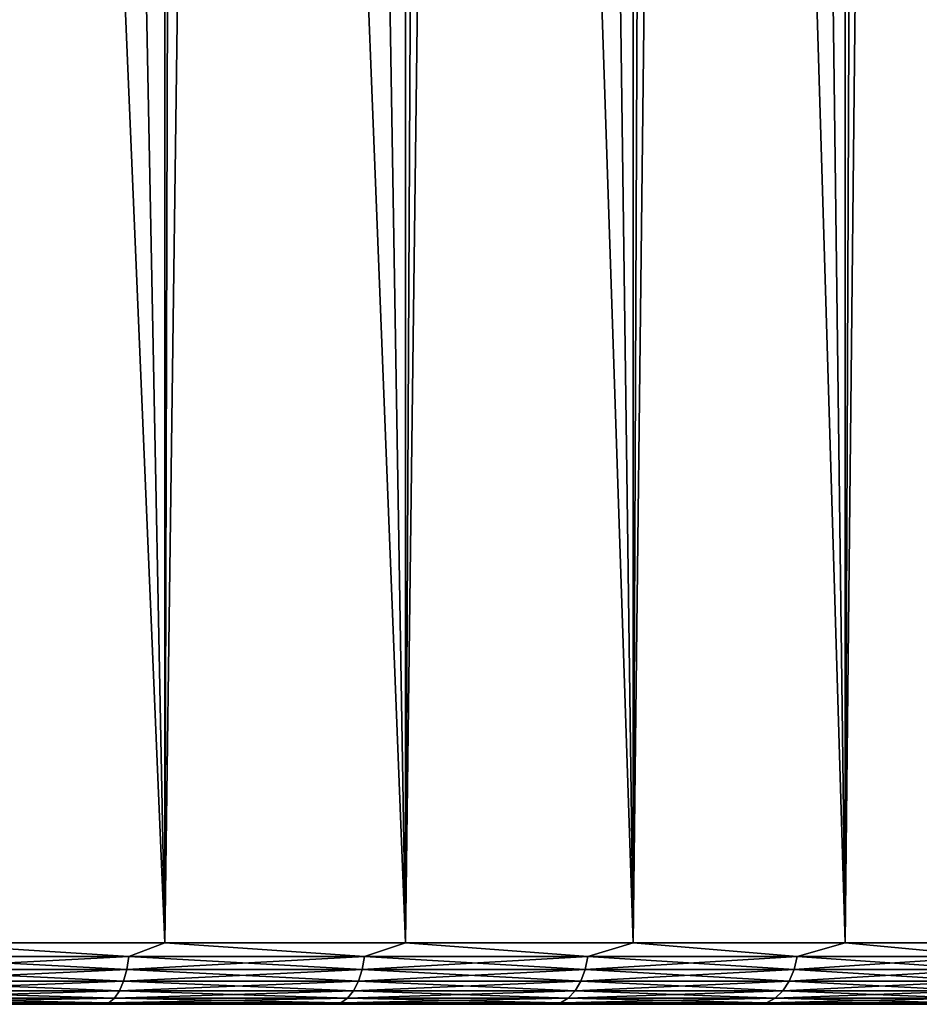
# Model space of a CAD drawing. Header units: millimetres. Extents: x -24 to 24, y 0 to 188.
# Tile 5 of 256: x 9.63 to 16.94, y 0 to 8. Entities that reach past the tile are written whole.
import ezdxf

# ---------------------------------------------------------------- set-up
doc = ezdxf.new("R2010")
doc.units = ezdxf.units.MM
doc.header["$LTSCALE"] = 58.620611
for name, color, linetype in [('3', 7, 'CONTINUOUS'), ('31', 7, 'CONTINUOUS'), ('54', 7, 'CONTINUOUS')]:
    doc.layers.add(name, color=color, linetype=linetype)

msp = doc.modelspace()

# ---------------------------------------------------------------- linework, layer by layer
at = {"layer": '3', "color": 7, "linetype": 'CONTINUOUS'}
for points in [[(10.5844, 0, 21.2611), (8.5773, 0, 22.1471), (10.5844, 0, -21.2611), (10.5844, 0, 21.2611)], [(10.5844, 0, -21.2611), (8.5773, 0, 22.1471), (8.5773, 0, -22.1471), (10.5844, 0, -21.2611)], [(12.5011, 0, 20.1937), (10.5844, 0, 21.2611), (12.5011, 0, -20.1937), (12.5011, 0, 20.1937)], [(12.5011, 0, -20.1937), (10.5844, 0, 21.2611), (10.5844, 0, -21.2611), (12.5011, 0, -20.1937)], [(14.3111, 0, 18.954), (12.5011, 0, 20.1937), (14.3111, 0, -18.954), (14.3111, 0, 18.954)], [(14.3111, 0, -18.954), (12.5011, 0, 20.1937), (12.5011, 0, -20.1937), (14.3111, 0, -18.954)], [(15.9991, 0, 17.5526), (14.3111, 0, 18.954), (15.9991, 0, -17.5526), (15.9991, 0, 17.5526)], [(15.9991, 0, -17.5526), (14.3111, 0, 18.954), (14.3111, 0, -18.954), (15.9991, 0, -17.5526)], [(17.5505, 0, 16.0013), (15.9991, 0, 17.5526), (17.5505, 0, -16.0013), (17.5505, 0, 16.0013)], [(17.5505, 0, -16.0013), (15.9991, 0, 17.5526), (15.9991, 0, -17.5526), (17.5505, 0, -16.0013)]]:
    msp.add_3dface(points, dxfattribs=at)
at = {"layer": '31', "color": 7, "linetype": 'CONTINUOUS'}
for points in [[(10.8092, 0.5, -21.7077), (8.7601, 0.5, -22.6125), (10.8092, 148, -21.7077), (10.8092, 0.5, -21.7077)], [(10.8092, 148, -21.7077), (8.7601, 0.5, -22.6125), (8.7601, 148, -22.6125), (10.8092, 148, -21.7077)], [(12.766, 0.5, -20.6178), (10.8092, 0.5, -21.7077), (12.766, 148, -20.6178), (12.766, 0.5, -20.6178)], [(12.766, 148, -20.6178), (10.8092, 0.5, -21.7077), (10.8092, 148, -21.7077), (12.766, 148, -20.6178)], [(14.6139, 0.5, -19.3519), (12.766, 0.5, -20.6178), (14.6139, 148, -19.3519), (14.6139, 0.5, -19.3519)], [(14.6139, 148, -19.3519), (12.766, 0.5, -20.6178), (12.766, 148, -20.6178), (14.6139, 148, -19.3519)], [(16.3371, 0.5, -17.921), (14.6139, 0.5, -19.3519), (16.3371, 148, -17.921), (16.3371, 0.5, -17.921)], [(16.3371, 148, -17.921), (14.6139, 0.5, -19.3519), (14.6139, 148, -19.3519), (16.3371, 148, -17.921)], [(17.921, 0.5, -16.3371), (16.3371, 0.5, -17.921), (17.921, 148, -16.3371), (17.921, 0.5, -16.3371)], [(17.921, 148, -16.3371), (16.3371, 0.5, -17.921), (16.3371, 148, -17.921), (17.921, 148, -16.3371)], [(16.5526, 53.5845, 17.7221), (17.921, 0.5, 16.3371), (17.3593, 55.2477, 16.9327), (16.5526, 53.5845, 17.7221)], [(15.6796, 52.0528, 18.499), (16.3371, 0.5, 17.921), (16.5526, 53.5845, 17.7221), (15.6796, 52.0528, 18.499)], [(16.3371, 0.5, 17.921), (17.921, 0.5, 16.3371), (16.5526, 53.5845, 17.7221), (16.3371, 0.5, 17.921)], [(14.8232, 50.7676, 19.1921), (16.3371, 0.5, 17.921), (15.6796, 52.0528, 18.499), (14.8232, 50.7676, 19.1921)], [(13.9531, 49.6537, 19.8336), (14.6139, 0.5, 19.3519), (14.8232, 50.7676, 19.1921), (13.9531, 49.6537, 19.8336)], [(14.6139, 0.5, 19.3519), (16.3371, 0.5, 17.921), (14.8232, 50.7676, 19.1921), (14.6139, 0.5, 19.3519)], [(13.0091, 48.6166, 20.4652), (14.6139, 0.5, 19.3519), (13.9531, 49.6537, 19.8336), (13.0091, 48.6166, 20.4652)], [(11.9841, 47.6437, 21.0819), (12.766, 0.5, 20.6178), (13.0091, 48.6166, 20.4652), (11.9841, 47.6437, 21.0819)], [(12.766, 0.5, 20.6178), (14.6139, 0.5, 19.3519), (13.0091, 48.6166, 20.4652), (12.766, 0.5, 20.6178)], [(10.9403, 46.7869, 21.6419), (12.766, 0.5, 20.6178), (11.9841, 47.6437, 21.0819), (10.9403, 46.7869, 21.6419)], [(9.9168, 46.0635, 22.1296), (10.8092, 0.5, 21.7077), (10.9403, 46.7869, 21.6419), (9.9168, 46.0635, 22.1296)], [(10.8092, 0.5, 21.7077), (12.766, 0.5, 20.6178), (10.9403, 46.7869, 21.6419), (10.8092, 0.5, 21.7077)], [(8.9049, 45.4542, 22.5558), (10.8092, 0.5, 21.7077), (9.9168, 46.0635, 22.1296), (8.9049, 45.4542, 22.5558)], [(8.7601, 0.5, 22.6125), (10.8092, 0.5, 21.7077), (8.9049, 45.4542, 22.5558), (8.7601, 0.5, 22.6125)]]:
    msp.add_3dface(points, dxfattribs=at)
at = {"layer": '54', "color": 7, "linetype": 'CONTINUOUS'}
for points in [[(8.7601, 0.5, -22.6125), (10.5162, 0.3887, -21.8372), (8.5164, 0.3887, -22.692), (8.7601, 0.5, -22.6125)], [(8.7601, 0.5, 22.6125), (8.5164, 0.3887, 22.692), (10.5162, 0.3887, 21.8372), (8.7601, 0.5, 22.6125)], [(8.7601, 0.5, -22.6125), (10.8092, 0.5, -21.7077), (10.5162, 0.3887, -21.8372), (8.7601, 0.5, -22.6125)], [(10.8092, 0.5, 21.7077), (8.7601, 0.5, 22.6125), (10.5162, 0.3887, 21.8372), (10.8092, 0.5, 21.7077)], [(10.8092, 0.5, -21.7077), (12.4314, 0.3887, -20.8066), (10.5162, 0.3887, -21.8372), (10.8092, 0.5, -21.7077)], [(10.8092, 0.5, 21.7077), (10.5162, 0.3887, 21.8372), (12.4314, 0.3887, 20.8066), (10.8092, 0.5, 21.7077)], [(10.8092, 0.5, -21.7077), (12.766, 0.5, -20.6178), (12.4314, 0.3887, -20.8066), (10.8092, 0.5, -21.7077)], [(12.766, 0.5, 20.6178), (10.8092, 0.5, 21.7077), (12.4314, 0.3887, 20.8066), (12.766, 0.5, 20.6178)], [(12.766, 0.5, -20.6178), (14.2464, 0.3887, -19.6085), (12.4314, 0.3887, -20.8066), (12.766, 0.5, -20.6178)], [(12.766, 0.5, 20.6178), (12.4314, 0.3887, 20.8066), (14.2464, 0.3887, 19.6085), (12.766, 0.5, 20.6178)], [(12.766, 0.5, -20.6178), (14.6139, 0.5, -19.3519), (14.2464, 0.3887, -19.6085), (12.766, 0.5, -20.6178)], [(14.6139, 0.5, 19.3519), (12.766, 0.5, 20.6178), (14.2464, 0.3887, 19.6085), (14.6139, 0.5, 19.3519)], [(14.6139, 0.5, -19.3519), (15.9468, 0.3887, -18.2525), (14.2464, 0.3887, -19.6085), (14.6139, 0.5, -19.3519)], [(14.6139, 0.5, 19.3519), (14.2464, 0.3887, 19.6085), (15.9468, 0.3887, 18.2525), (14.6139, 0.5, 19.3519)], [(14.6139, 0.5, -19.3519), (16.3371, 0.5, -17.921), (15.9468, 0.3887, -18.2525), (14.6139, 0.5, -19.3519)], [(16.3371, 0.5, 17.921), (14.6139, 0.5, 19.3519), (15.9468, 0.3887, 18.2525), (16.3371, 0.5, 17.921)], [(16.3371, 0.5, -17.921), (17.5187, 0.3887, -16.7496), (15.9468, 0.3887, -18.2525), (16.3371, 0.5, -17.921)], [(16.3371, 0.5, 17.921), (15.9468, 0.3887, 18.2525), (17.5187, 0.3887, 16.7496), (16.3371, 0.5, 17.921)], [(16.3371, 0.5, -17.921), (17.921, 0.5, -16.3371), (17.5187, 0.3887, -16.7496), (16.3371, 0.5, -17.921)], [(17.921, 0.5, 16.3371), (16.3371, 0.5, 17.921), (17.5187, 0.3887, 16.7496), (17.921, 0.5, 16.3371)], [(8.5034, 0.283, 22.6573), (10.5002, 0.283, 21.8038), (8.5164, 0.3887, 22.692), (8.5034, 0.283, 22.6573)], [(10.5002, 0.283, -21.8038), (8.5034, 0.283, -22.6573), (10.5162, 0.3887, -21.8372), (10.5002, 0.283, -21.8038)], [(10.5162, 0.3887, -21.8372), (8.5034, 0.283, -22.6573), (8.5164, 0.3887, -22.692), (10.5162, 0.3887, -21.8372)], [(8.5164, 0.3887, 22.692), (10.5002, 0.283, 21.8038), (10.5162, 0.3887, 21.8372), (8.5164, 0.3887, 22.692)], [(10.5002, 0.283, 21.8038), (12.4124, 0.283, 20.7748), (10.5162, 0.3887, 21.8372), (10.5002, 0.283, 21.8038)], [(12.4124, 0.283, -20.7748), (10.5002, 0.283, -21.8038), (12.4314, 0.3887, -20.8066), (12.4124, 0.283, -20.7748)], [(12.4314, 0.3887, -20.8066), (10.5002, 0.283, -21.8038), (10.5162, 0.3887, -21.8372), (12.4314, 0.3887, -20.8066)], [(10.5162, 0.3887, 21.8372), (12.4124, 0.283, 20.7748), (12.4314, 0.3887, 20.8066), (10.5162, 0.3887, 21.8372)], [(12.4124, 0.283, 20.7748), (14.2247, 0.283, 19.5786), (12.4314, 0.3887, 20.8066), (12.4124, 0.283, 20.7748)], [(14.2247, 0.283, -19.5786), (12.4124, 0.283, -20.7748), (14.2464, 0.3887, -19.6085), (14.2247, 0.283, -19.5786)], [(14.2464, 0.3887, -19.6085), (12.4124, 0.283, -20.7748), (12.4314, 0.3887, -20.8066), (14.2464, 0.3887, -19.6085)], [(12.4314, 0.3887, 20.8066), (14.2247, 0.283, 19.5786), (14.2464, 0.3887, 19.6085), (12.4314, 0.3887, 20.8066)], [(14.2247, 0.283, 19.5786), (15.9224, 0.283, 18.2247), (14.2464, 0.3887, 19.6085), (14.2247, 0.283, 19.5786)], [(15.9224, 0.283, -18.2247), (14.2247, 0.283, -19.5786), (15.9468, 0.3887, -18.2525), (15.9224, 0.283, -18.2247)], [(15.9468, 0.3887, -18.2525), (14.2247, 0.283, -19.5786), (14.2464, 0.3887, -19.6085), (15.9468, 0.3887, -18.2525)], [(14.2464, 0.3887, 19.6085), (15.9224, 0.283, 18.2247), (15.9468, 0.3887, 18.2525), (14.2464, 0.3887, 19.6085)], [(15.9224, 0.283, 18.2247), (17.492, 0.283, 16.724), (15.9468, 0.3887, 18.2525), (15.9224, 0.283, 18.2247)], [(17.492, 0.283, -16.724), (15.9224, 0.283, -18.2247), (17.5187, 0.3887, -16.7496), (17.492, 0.283, -16.724)], [(17.5187, 0.3887, -16.7496), (15.9224, 0.283, -18.2247), (15.9468, 0.3887, -18.2525), (17.5187, 0.3887, -16.7496)], [(15.9468, 0.3887, 18.2525), (17.492, 0.283, 16.724), (17.5187, 0.3887, 16.7496), (15.9468, 0.3887, 18.2525)], [(8.4825, 0.1881, 22.6014), (10.4743, 0.1881, 21.7501), (8.5034, 0.283, 22.6573), (8.4825, 0.1881, 22.6014)], [(10.4743, 0.1881, -21.7501), (8.4825, 0.1881, -22.6014), (10.5002, 0.283, -21.8038), (10.4743, 0.1881, -21.7501)], [(10.5002, 0.283, -21.8038), (8.4825, 0.1881, -22.6014), (8.5034, 0.283, -22.6573), (10.5002, 0.283, -21.8038)], [(8.5034, 0.283, 22.6573), (10.4743, 0.1881, 21.7501), (10.5002, 0.283, 21.8038), (8.5034, 0.283, 22.6573)], [(10.4743, 0.1881, 21.7501), (12.3818, 0.1881, 20.7236), (10.5002, 0.283, 21.8038), (10.4743, 0.1881, 21.7501)], [(12.3818, 0.1881, -20.7236), (10.4743, 0.1881, -21.7501), (12.4124, 0.283, -20.7748), (12.3818, 0.1881, -20.7236)], [(12.4124, 0.283, -20.7748), (10.4743, 0.1881, -21.7501), (10.5002, 0.283, -21.8038), (12.4124, 0.283, -20.7748)], [(10.5002, 0.283, 21.8038), (12.3818, 0.1881, 20.7236), (12.4124, 0.283, 20.7748), (10.5002, 0.283, 21.8038)], [(12.3818, 0.1881, 20.7236), (14.1896, 0.1881, 19.5303), (12.4124, 0.283, 20.7748), (12.3818, 0.1881, 20.7236)], [(14.1896, 0.1881, -19.5303), (12.3818, 0.1881, -20.7236), (14.2247, 0.283, -19.5786), (14.1896, 0.1881, -19.5303)], [(14.2247, 0.283, -19.5786), (12.3818, 0.1881, -20.7236), (12.4124, 0.283, -20.7748), (14.2247, 0.283, -19.5786)], [(12.4124, 0.283, 20.7748), (14.1896, 0.1881, 19.5303), (14.2247, 0.283, 19.5786), (12.4124, 0.283, 20.7748)], [(14.1896, 0.1881, 19.5303), (15.8832, 0.1881, 18.1797), (14.2247, 0.283, 19.5786), (14.1896, 0.1881, 19.5303)], [(15.8832, 0.1881, -18.1797), (14.1896, 0.1881, -19.5303), (15.9224, 0.283, -18.2247), (15.8832, 0.1881, -18.1797)], [(15.9224, 0.283, -18.2247), (14.1896, 0.1881, -19.5303), (14.2247, 0.283, -19.5786), (15.9224, 0.283, -18.2247)], [(14.2247, 0.283, 19.5786), (15.8832, 0.1881, 18.1797), (15.9224, 0.283, 18.2247), (14.2247, 0.283, 19.5786)], [(15.8832, 0.1881, 18.1797), (17.4488, 0.1881, 16.6828), (15.9224, 0.283, 18.2247), (15.8832, 0.1881, 18.1797)], [(17.4488, 0.1881, -16.6828), (15.8832, 0.1881, -18.1797), (17.492, 0.283, -16.724), (17.4488, 0.1881, -16.6828)], [(17.492, 0.283, -16.724), (15.8832, 0.1881, -18.1797), (15.9224, 0.283, -18.2247), (17.492, 0.283, -16.724)], [(15.9224, 0.283, 18.2247), (17.4488, 0.1881, 16.6828), (17.492, 0.283, 16.724), (15.9224, 0.283, 18.2247)], [(8.4546, 0.1089, 22.5272), (10.4399, 0.1089, 21.6786), (8.4825, 0.1881, 22.6014), (8.4546, 0.1089, 22.5272)], [(10.4399, 0.1089, -21.6786), (8.4546, 0.1089, -22.5272), (10.4743, 0.1881, -21.7501), (10.4399, 0.1089, -21.6786)], [(10.4743, 0.1881, -21.7501), (8.4546, 0.1089, -22.5272), (8.4825, 0.1881, -22.6014), (10.4743, 0.1881, -21.7501)], [(8.4825, 0.1881, 22.6014), (10.4399, 0.1089, 21.6786), (10.4743, 0.1881, 21.7501), (8.4825, 0.1881, 22.6014)], [(10.4399, 0.1089, 21.6786), (12.3411, 0.1089, 20.6555), (10.4743, 0.1881, 21.7501), (10.4399, 0.1089, 21.6786)], [(12.3411, 0.1089, -20.6555), (10.4399, 0.1089, -21.6786), (12.3818, 0.1881, -20.7236), (12.3411, 0.1089, -20.6555)], [(12.3818, 0.1881, -20.7236), (10.4399, 0.1089, -21.6786), (10.4743, 0.1881, -21.7501), (12.3818, 0.1881, -20.7236)], [(10.4743, 0.1881, 21.7501), (12.3411, 0.1089, 20.6555), (12.3818, 0.1881, 20.7236), (10.4743, 0.1881, 21.7501)], [(12.3411, 0.1089, 20.6555), (14.143, 0.1089, 19.4661), (12.3818, 0.1881, 20.7236), (12.3411, 0.1089, 20.6555)], [(14.143, 0.1089, -19.4661), (12.3411, 0.1089, -20.6555), (14.1896, 0.1881, -19.5303), (14.143, 0.1089, -19.4661)], [(14.1896, 0.1881, -19.5303), (12.3411, 0.1089, -20.6555), (12.3818, 0.1881, -20.7236), (14.1896, 0.1881, -19.5303)], [(12.3818, 0.1881, 20.7236), (14.143, 0.1089, 19.4661), (14.1896, 0.1881, 19.5303), (12.3818, 0.1881, 20.7236)], [(14.143, 0.1089, 19.4661), (15.831, 0.1089, 18.12), (14.1896, 0.1881, 19.5303), (14.143, 0.1089, 19.4661)], [(15.831, 0.1089, -18.12), (14.143, 0.1089, -19.4661), (15.8832, 0.1881, -18.1797), (15.831, 0.1089, -18.12)], [(15.8832, 0.1881, -18.1797), (14.143, 0.1089, -19.4661), (14.1896, 0.1881, -19.5303), (15.8832, 0.1881, -18.1797)], [(14.1896, 0.1881, 19.5303), (15.831, 0.1089, 18.12), (15.8832, 0.1881, 18.1797), (14.1896, 0.1881, 19.5303)], [(15.831, 0.1089, 18.12), (17.3915, 0.1089, 16.628), (15.8832, 0.1881, 18.1797), (15.831, 0.1089, 18.12)], [(17.3915, 0.1089, -16.628), (15.831, 0.1089, -18.12), (17.4488, 0.1881, -16.6828), (17.3915, 0.1089, -16.628)], [(17.4488, 0.1881, -16.6828), (15.831, 0.1089, -18.12), (15.8832, 0.1881, -18.1797), (17.4488, 0.1881, -16.6828)], [(15.8832, 0.1881, 18.1797), (17.3915, 0.1089, 16.628), (17.4488, 0.1881, 16.6828), (15.8832, 0.1881, 18.1797)], [(8.4212, 0.0493, 22.4383), (10.3987, 0.0493, 21.5931), (8.4546, 0.1089, 22.5272), (8.4212, 0.0493, 22.4383)], [(10.3987, 0.0493, -21.5931), (8.4212, 0.0493, -22.4383), (10.4399, 0.1089, -21.6786), (10.3987, 0.0493, -21.5931)], [(10.4399, 0.1089, -21.6786), (8.4212, 0.0493, -22.4383), (8.4546, 0.1089, -22.5272), (10.4399, 0.1089, -21.6786)], [(8.4546, 0.1089, 22.5272), (10.3987, 0.0493, 21.5931), (10.4399, 0.1089, 21.6786), (8.4546, 0.1089, 22.5272)], [(10.3987, 0.0493, 21.5931), (12.2924, 0.0493, 20.574), (10.4399, 0.1089, 21.6786), (10.3987, 0.0493, 21.5931)], [(12.2924, 0.0493, -20.574), (10.3987, 0.0493, -21.5931), (12.3411, 0.1089, -20.6555), (12.2924, 0.0493, -20.574)], [(12.3411, 0.1089, -20.6555), (10.3987, 0.0493, -21.5931), (10.4399, 0.1089, -21.6786), (12.3411, 0.1089, -20.6555)], [(10.4399, 0.1089, 21.6786), (12.2924, 0.0493, 20.574), (12.3411, 0.1089, 20.6555), (10.4399, 0.1089, 21.6786)], [(12.2924, 0.0493, 20.574), (14.0872, 0.0493, 19.3893), (12.3411, 0.1089, 20.6555), (12.2924, 0.0493, 20.574)], [(14.0872, 0.0493, -19.3893), (12.2924, 0.0493, -20.574), (14.143, 0.1089, -19.4661), (14.0872, 0.0493, -19.3893)], [(14.143, 0.1089, -19.4661), (12.2924, 0.0493, -20.574), (12.3411, 0.1089, -20.6555), (14.143, 0.1089, -19.4661)], [(12.3411, 0.1089, 20.6555), (14.0872, 0.0493, 19.3893), (14.143, 0.1089, 19.4661), (12.3411, 0.1089, 20.6555)], [(14.0872, 0.0493, 19.3893), (15.7685, 0.0493, 18.0485), (14.143, 0.1089, 19.4661), (14.0872, 0.0493, 19.3893)], [(15.7685, 0.0493, -18.0485), (14.0872, 0.0493, -19.3893), (15.831, 0.1089, -18.12), (15.7685, 0.0493, -18.0485)], [(15.831, 0.1089, -18.12), (14.0872, 0.0493, -19.3893), (14.143, 0.1089, -19.4661), (15.831, 0.1089, -18.12)], [(14.143, 0.1089, 19.4661), (15.7685, 0.0493, 18.0485), (15.831, 0.1089, 18.12), (14.143, 0.1089, 19.4661)], [(15.7685, 0.0493, 18.0485), (17.3229, 0.0493, 16.5624), (15.831, 0.1089, 18.12), (15.7685, 0.0493, 18.0485)], [(17.3229, 0.0493, -16.5624), (15.7685, 0.0493, -18.0485), (17.3915, 0.1089, -16.628), (17.3229, 0.0493, -16.5624)], [(17.3915, 0.1089, -16.628), (15.7685, 0.0493, -18.0485), (15.831, 0.1089, -18.12), (17.3915, 0.1089, -16.628)], [(15.831, 0.1089, 18.12), (17.3229, 0.0493, 16.5624), (17.3915, 0.1089, 16.628), (15.831, 0.1089, 18.12)], [(8.3841, 0.0124, 22.3392), (10.3528, 0.0124, 21.4978), (8.4212, 0.0493, 22.4383), (8.3841, 0.0124, 22.3392)], [(10.3528, 0.0124, -21.4978), (8.3841, 0.0124, -22.3392), (10.3987, 0.0493, -21.5931), (10.3528, 0.0124, -21.4978)], [(10.3987, 0.0493, -21.5931), (8.3841, 0.0124, -22.3392), (8.4212, 0.0493, -22.4383), (10.3987, 0.0493, -21.5931)], [(8.3841, 0.0124, 22.3392), (8.5773, 0, 22.1471), (10.3528, 0.0124, 21.4978), (8.3841, 0.0124, 22.3392)], [(10.3528, 0.0124, -21.4978), (8.5773, 0, -22.1471), (8.3841, 0.0124, -22.3392), (10.3528, 0.0124, -21.4978)], [(8.4212, 0.0493, 22.4383), (10.3528, 0.0124, 21.4978), (10.3987, 0.0493, 21.5931), (8.4212, 0.0493, 22.4383)], [(8.5773, 0, 22.1471), (10.5844, 0, 21.2611), (10.3528, 0.0124, 21.4978), (8.5773, 0, 22.1471)], [(10.5844, 0, -21.2611), (8.5773, 0, -22.1471), (10.3528, 0.0124, -21.4978), (10.5844, 0, -21.2611)], [(10.3528, 0.0124, 21.4978), (12.2381, 0.0124, 20.4832), (10.3987, 0.0493, 21.5931), (10.3528, 0.0124, 21.4978)], [(12.2381, 0.0124, -20.4832), (10.3528, 0.0124, -21.4978), (12.2924, 0.0493, -20.574), (12.2381, 0.0124, -20.4832)], [(12.2924, 0.0493, -20.574), (10.3528, 0.0124, -21.4978), (10.3987, 0.0493, -21.5931), (12.2924, 0.0493, -20.574)], [(10.3528, 0.0124, 21.4978), (10.5844, 0, 21.2611), (12.2381, 0.0124, 20.4832), (10.3528, 0.0124, 21.4978)], [(12.2381, 0.0124, -20.4832), (10.5844, 0, -21.2611), (10.3528, 0.0124, -21.4978), (12.2381, 0.0124, -20.4832)], [(10.3987, 0.0493, 21.5931), (12.2381, 0.0124, 20.4832), (12.2924, 0.0493, 20.574), (10.3987, 0.0493, 21.5931)], [(10.5844, 0, 21.2611), (12.5011, 0, 20.1937), (12.2381, 0.0124, 20.4832), (10.5844, 0, 21.2611)], [(12.5011, 0, -20.1937), (10.5844, 0, -21.2611), (12.2381, 0.0124, -20.4832), (12.5011, 0, -20.1937)], [(12.2381, 0.0124, 20.4832), (14.025, 0.0124, 19.3037), (12.2924, 0.0493, 20.574), (12.2381, 0.0124, 20.4832)], [(14.025, 0.0124, -19.3037), (12.2381, 0.0124, -20.4832), (14.0872, 0.0493, -19.3893), (14.025, 0.0124, -19.3037)], [(14.0872, 0.0493, -19.3893), (12.2381, 0.0124, -20.4832), (12.2924, 0.0493, -20.574), (14.0872, 0.0493, -19.3893)], [(12.2381, 0.0124, 20.4832), (12.5011, 0, 20.1937), (14.025, 0.0124, 19.3037), (12.2381, 0.0124, 20.4832)], [(14.025, 0.0124, -19.3037), (12.5011, 0, -20.1937), (12.2381, 0.0124, -20.4832), (14.025, 0.0124, -19.3037)], [(12.2924, 0.0493, 20.574), (14.025, 0.0124, 19.3037), (14.0872, 0.0493, 19.3893), (12.2924, 0.0493, 20.574)], [(12.5011, 0, 20.1937), (14.3111, 0, 18.954), (14.025, 0.0124, 19.3037), (12.5011, 0, 20.1937)], [(14.3111, 0, -18.954), (12.5011, 0, -20.1937), (14.025, 0.0124, -19.3037), (14.3111, 0, -18.954)], [(14.025, 0.0124, 19.3037), (15.6989, 0.0124, 17.9688), (14.0872, 0.0493, 19.3893), (14.025, 0.0124, 19.3037)], [(15.6989, 0.0124, -17.9688), (14.025, 0.0124, -19.3037), (15.7685, 0.0493, -18.0485), (15.6989, 0.0124, -17.9688)], [(15.7685, 0.0493, -18.0485), (14.025, 0.0124, -19.3037), (14.0872, 0.0493, -19.3893), (15.7685, 0.0493, -18.0485)], [(14.025, 0.0124, 19.3037), (14.3111, 0, 18.954), (15.6989, 0.0124, 17.9688), (14.025, 0.0124, 19.3037)], [(15.6989, 0.0124, -17.9688), (14.3111, 0, -18.954), (14.025, 0.0124, -19.3037), (15.6989, 0.0124, -17.9688)], [(14.0872, 0.0493, 19.3893), (15.6989, 0.0124, 17.9688), (15.7685, 0.0493, 18.0485), (14.0872, 0.0493, 19.3893)], [(14.3111, 0, 18.954), (15.9991, 0, 17.5526), (15.6989, 0.0124, 17.9688), (14.3111, 0, 18.954)], [(15.9991, 0, -17.5526), (14.3111, 0, -18.954), (15.6989, 0.0124, -17.9688), (15.9991, 0, -17.5526)], [(15.6989, 0.0124, 17.9688), (17.2464, 0.0124, 16.4892), (15.7685, 0.0493, 18.0485), (15.6989, 0.0124, 17.9688)], [(17.2464, 0.0124, -16.4892), (15.6989, 0.0124, -17.9688), (17.3229, 0.0493, -16.5624), (17.2464, 0.0124, -16.4892)], [(17.3229, 0.0493, -16.5624), (15.6989, 0.0124, -17.9688), (15.7685, 0.0493, -18.0485), (17.3229, 0.0493, -16.5624)], [(15.6989, 0.0124, 17.9688), (15.9991, 0, 17.5526), (17.2464, 0.0124, 16.4892), (15.6989, 0.0124, 17.9688)], [(17.2464, 0.0124, -16.4892), (15.9991, 0, -17.5526), (15.6989, 0.0124, -17.9688), (17.2464, 0.0124, -16.4892)], [(15.7685, 0.0493, 18.0485), (17.2464, 0.0124, 16.4892), (17.3229, 0.0493, 16.5624), (15.7685, 0.0493, 18.0485)], [(15.9991, 0, 17.5526), (17.5505, 0, 16.0013), (17.2464, 0.0124, 16.4892), (15.9991, 0, 17.5526)], [(17.5505, 0, -16.0013), (15.9991, 0, -17.5526), (17.2464, 0.0124, -16.4892), (17.5505, 0, -16.0013)]]:
    msp.add_3dface(points, dxfattribs=at)

doc.saveas('drawing.dxf')
